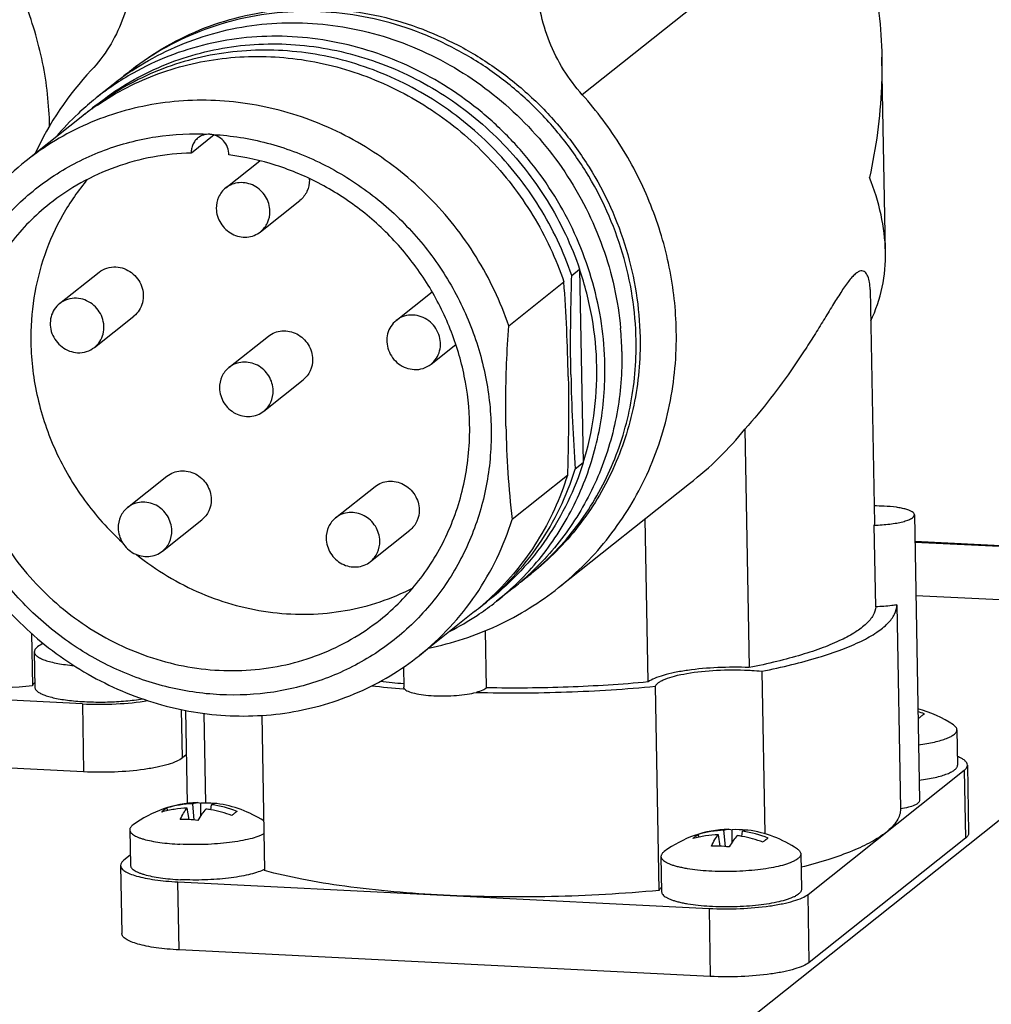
# Model space of a CAD drawing. Header units: millimetres. Extents: x 0 to 420, y 0 to 297.
# Tile 12 of 29: x 156 to 173, y 94 to 112. Entities that reach past the tile are written whole.
import ezdxf

# ---------------------------------------------------------------- set-up
doc = ezdxf.new("R2010")
doc.units = ezdxf.units.MM
doc.header["$LTSCALE"] = 23.1
doc.layers.add('COMPONENTS', color=7, linetype='CONTINUOUS')

msp = doc.modelspace()

# ---------------------------------------------------------------- linework, layer by layer
at = {"layer": 'COMPONENTS', "color": 9, "linetype": 'CONTINUOUS'}
for p, q in [((170.32262, 113.93146), (165.6693, 110.23098)), ((171.61504, 102.23126), (174.79487, 102.07219)), ((178.43024, 101.47334), (141.43032, 72.04981)), ((156.7313, 99.33644), (156.75334, 98.11974)), ((158.52203, 98.37081), (158.50637, 99.23489)), ((172.49493, 98.14874), (172.51697, 96.93204)), ((158.46055, 94.93667), (158.43851, 96.15338)), ((169.72612, 94.71266), (169.70408, 95.92937)), ((167.93539, 95.6783), (167.95743, 94.46159))]:
    msp.add_line(p, q, dxfattribs=at)
at = {"layer": 'COMPONENTS', "color": 7, "linetype": 'CONTINUOUS'}
for p, q in [((171.08822, 107.42739), (171.02523, 110.90456)), ((157.28218, 110.41533), (156.97863, 110.17393)), ((156.71014, 109.83265), (155.72348, 109.04803)), ((159.08567, 109.5111), (158.67929, 109.18793)), ((159.29363, 108.56335), (159.90474, 109.04933)), ((159.91605, 107.78067), (160.62081, 108.34112)), ((165.48052, 106.99719), (165.62147, 107.10928)), ((165.62147, 107.10928), (165.68422, 103.64536)), ((156.3252, 106.49588), (157.02996, 107.05633)), ((164.3529, 106.10048), (165.33956, 106.8851)), ((170.81474, 106.74778), (170.89054, 102.56382)), ((162.34242, 106.19487), (162.98335, 106.70455)), ((156.94762, 105.71319), (157.65238, 106.27364)), ((159.35178, 105.35346), (160.05654, 105.91391)), ((162.96484, 105.41218), (163.40705, 105.76384)), ((159.9742, 104.57078), (160.67896, 105.13123)), ((168.57663, 104.25035), (168.65388, 99.986)), ((165.68422, 103.64536), (165.54326, 103.53327)), ((157.5394, 102.84962), (158.24416, 103.41007)), ((165.40231, 103.42118), (164.41565, 102.63655)), ((161.25825, 102.66359), (161.96301, 103.22404)), ((165.24452, 101.41541), (167.58623, 103.27761)), ((171.60624, 102.71746), (171.69881, 97.60729)), ((158.16181, 102.06694), (158.86657, 102.62739)), ((166.84431, 99.72913), (166.79147, 102.6456)), ((170.89053, 102.56386), (170.88959, 102.53316)), ((170.91604, 101.07311), (170.88959, 102.53316)), ((161.88066, 101.8809), (162.58542, 102.44135)), ((171.61478, 102.24566), (174.82867, 102.08489)), ((164.43998, 101.41444), (164.13643, 101.17304)), ((171.63232, 101.27727), (177.79595, 100.96894)), ((171.29197, 101.10716), (171.35809, 97.45704)), ((163.74345, 100.9883), (162.75679, 100.20368)), ((155.82096, 100.59871), (155.83798, 99.6591)), ((163.95778, 99.62461), (163.93924, 100.64826)), ((155.87175, 100.26595), (155.88321, 99.63326)), ((155.92245, 100.34857), (155.93049, 100.35472)), ((162.47003, 99.99451), (162.47652, 99.63633)), ((168.87807, 99.92109), (168.93072, 97.01481)), ((156.7313, 99.33644), (147.23442, 99.81152)), ((162.47398, 99.60712), (162.48912, 99.60594)), ((167.04207, 96.00095), (166.97595, 99.65107)), ((158.57408, 99.21998), (158.60421, 97.55665)), ((158.93712, 97.56225), (158.90807, 99.16589)), ((159.93921, 99.13226), (159.98954, 96.35375)), ((172.36629, 98.87245), (172.37775, 98.23977)), ((156.75334, 98.11974), (147.25646, 98.59482)), ((158.5885, 98.42367), (158.52203, 98.37081)), ((169.70408, 95.92937), (172.49493, 98.14874)), ((172.55272, 98.24294), (172.57476, 97.02623)), ((158.85039, 97.34111), (158.85079, 97.56151)), ((158.26186, 97.42975), (158.24264, 97.47518)), ((158.63973, 97.26615), (158.60459, 97.47221)), ((158.73115, 97.25944), (158.70315, 97.55059)), ((159.02679, 97.44199), (159.03854, 97.53381)), ((157.57897, 97.08288), (157.59043, 96.45019)), ((168.22803, 96.78435), (168.20003, 97.07551)), ((168.34726, 96.86603), (168.34767, 97.08642)), ((168.52367, 96.96691), (168.53541, 97.05873)), ((167.75874, 96.95467), (167.73952, 97.00009)), ((168.13667, 96.79067), (168.10147, 96.99713)), ((172.51697, 96.93204), (169.72612, 94.71266)), ((167.12654, 96.69042), (167.13459, 96.69658)), ((157.58714, 96.63179), (157.47325, 96.54122)), ((167.07585, 96.6078), (167.08731, 95.97511)), ((169.57544, 96.65308), (169.5869, 96.02039)), ((157.41546, 96.44702), (157.4375, 95.23032)), ((158.43851, 96.15338), (167.93539, 95.6783)), ((167.95743, 94.46159), (158.46055, 94.93667))]:
    msp.add_line(p, q, dxfattribs=at)
for centre, radius, start, end in [((160.92416, 106.87645), 5.5382, 136.763321, 155.424518), ((160.40073, 106.49354), 5.01055, 124.795703, 128.494514), ((160.09974, 106.24794), 5.01547, 119.393006, 124.067768), ((160.65091, 106.69981), 5.00483, 128.494953, 130.308638), ((160.65301, 106.69718), 5.00819, 127.465347, 128.495015), ((160.40057, 106.49376), 5.01028, 123.769828, 124.795706), ((160.09815, 106.25078), 5.01223, 124.07094, 128.490214), ((160.09259, 106.2578), 5.00327, 129.239106, 131.301111), ((160.09508, 106.25478), 5.00719, 128.491184, 129.239241), ((160.11284, 106.23737), 5.03203, 133.427044, 139.833929), ((160.09131, 106.25938), 5.00124, 131.301936, 133.421182), ((159.7741, 105.97953), 4.92284, 126.395776, 128.49134), ((159.91335, 106.09378), 4.92009, 128.491472, 129.582792), ((159.77439, 105.97914), 4.92332, 125.520148, 126.395759), ((159.77415, 105.97947), 4.92292, 124.308637, 125.520144), ((160.29635, 108.69949), 0.49298, 1.043059, 3.872029), ((134.96536, 104.63497), 30.45743, 1.044837, 4.23676), ((160.64607, 105.53439), 5.73183, 1.045288, 5.17651), ((195.90961, 105.78304), 30.44957, 181.044425, 184.237173), ((180.99835, 104.59209), 16.69761, 180.988381, 186.725617), ((170.91358, 99.76492), 3.11092, 87.158635, 90.528318), ((161.32636, 105.32999), 5.0026, 308.494733, 311.9591), ((161.576, 105.53685), 5.00913, 306.59736, 308.494898), ((161.33097, 105.32472), 4.99561, 311.960228, 312.200422), ((161.32706, 105.329), 5.0014, 312.200579, 313.227869), ((161.57806, 105.53424), 5.0058, 308.495023, 309.525134), ((160.6844, 104.83528), 4.91498, 312.678368, 313.289236), ((161.02189, 105.08977), 5.0041, 308.491328, 312.923791), ((160.6818, 104.83851), 4.91912, 308.491403, 310.587873), ((161.01766, 105.09517), 5.01096, 303.572028, 307.744916), ((160.82098, 104.95282), 4.92196, 307.485363, 308.491469), ((160.68585, 104.83378), 4.91289, 310.587998, 312.344378), ((160.68735, 104.83209), 4.91063, 312.344649, 312.678326), ((161.01897, 105.09346), 5.00881, 307.745045, 308.491181), ((161.00962, 105.10847), 5.02649, 297.154872, 303.564495), ((157.15072, 98.6975), 2.05799, 123.04327, 126.364423), ((164.10814, 118.98129), 19.34997, 263.920969, 265.158069), ((164.06021, 120.12337), 20.57749, 263.977581, 265.57893), ((171.14531, 97.25924), 2.05737, 55.710666, 75.250667), ((171.04786, 97.31207), 1.98607, 68.251251, 71.744816), ((170.92533, 97.02406), 2.19744, 69.589129, 70.136931), ((158.85758, 95.51495), 2.05737, 92.075933, 126.364958), ((158.91156, 95.6239), 1.93856, 87.144266, 91.796377), ((158.91247, 95.64655), 1.91589, 84.457478, 87.137694), ((158.77433, 95.67222), 1.87972, 92.169998, 106.430695), ((158.66428, 95.38493), 2.08878, 80.005786, 82.415535), ((158.64946, 95.31364), 2.16156, 69.570514, 79.946749), ((158.76821, 95.59136), 1.96117, 68.215155, 82.077263), ((158.85758, 95.51496), 2.05736, 57.154, 82.274729), ((158.51933, 94.89463), 2.37425, 87.129036, 90.889895), ((158.51362, 94.79068), 2.47836, 83.462102, 87.117598), ((168.35446, 95.03987), 2.05737, 92.075709, 126.36495), ((168.27121, 95.19713), 1.87972, 92.169998, 106.430695), ((168.40837, 95.15515), 1.93223, 84.473106, 91.800235), ((168.26509, 95.11628), 1.96117, 68.215155, 82.077263), ((168.35446, 95.03987), 2.05737, 55.710656, 82.274723), ((168.16116, 94.90984), 2.08878, 80.005786, 82.415535), ((168.14634, 94.83855), 2.16156, 69.570514, 79.946749)]:
    msp.add_arc(centre, radius, start, end, dxfattribs=at)
for points, knots in [([(156.14569, 109.67233), (156.13836, 110.05339), (156.05243, 110.81981), (155.71905, 111.93082), (155.19269, 112.97326), (154.72448, 113.59906), (154.4652, 113.88913)], [0, 0, 0, 0, 0.2469771, 0.49653478, 0.74788229, 1, 1, 1, 1]), ([(170.32262, 113.93146), (170.55625, 113.46937), (170.90006, 112.47317), (171.01564, 111.43061), (171.02519, 110.90699)], [0, 0, 0, 0, 0.49715966, 1, 1, 1, 1]), ([(157.62405, 112.62047), (157.62733, 112.43958), (157.60081, 112.07857), (157.46073, 111.55777), (157.22545, 111.07881), (157.00949, 110.7977), (156.88941, 110.6702)], [0, 0, 0, 0, 0.25436782, 0.50548452, 0.75375507, 1, 1, 1, 1]), ([(165.6693, 110.23098), (165.42135, 110.50838), (165.02169, 111.14996), (164.86924, 111.89159), (164.8626, 112.25837)], [0, 0, 0, 0, 0.50353285, 1, 1, 1, 1]), ([(157.60616, 110.67294), (157.80359, 110.82996), (158.22357, 111.11495), (158.91167, 111.44318), (159.64519, 111.66632), (160.66646, 111.81845), (161.98579, 111.72515), (163.23734, 111.26748), (164.14757, 110.70774), (164.77529, 110.19577), (165.33159, 109.60394), (165.96188, 108.727), (166.52165, 107.49505), (166.69154, 106.42642), (166.70113, 105.89676)], [0, 0, 0, 0, 0.05995291, 0.12008049, 0.1805423, 0.24146892, 0.36472323, 0.49034455, 0.55403666, 0.61806233, 0.68227189, 0.74650278, 0.87409817, 1, 1, 1, 1]), ([(166.63066, 105.84071), (166.62113, 106.36644), (166.45364, 107.42704), (165.90179, 108.65124), (165.28005, 109.52436), (164.73103, 110.11479), (164.11113, 110.627), (163.21145, 111.18953), (161.97282, 111.65527), (160.66382, 111.76311), (159.64742, 111.6258), (158.91569, 111.41507), (158.22724, 111.10026), (157.8054, 110.82462), (157.60662, 110.67229)], [0, 0, 0, 0, 0.12585678, 0.25340058, 0.31760778, 0.38179991, 0.44581653, 0.50950938, 0.63516633, 0.75848241, 0.81943706, 0.87991984, 0.9400559, 1, 1, 1, 1]), ([(157.61556, 110.65869), (157.81151, 110.78972), (158.22337, 111.02481), (158.88565, 111.28797), (159.58229, 111.45785), (160.54302, 111.55652), (161.77121, 111.4327), (162.93441, 110.99373), (163.78567, 110.47369), (164.5736, 109.84642), (165.40529, 108.88572), (166.08973, 107.53293), (166.30978, 106.54601), (166.35452, 106.05154)], [0, 0, 0, 0, 0.05993708, 0.1201107, 0.1806501, 0.24165697, 0.36503431, 0.49060587, 0.55420012, 0.61811245, 0.74612234, 0.87375749, 1, 1, 1, 1]), ([(156.99205, 110.05683), (157.32472, 110.32136), (158.06578, 110.76738), (159.3157, 111.13089), (160.63388, 111.17225), (161.94196, 110.89019), (163.16457, 110.30302), (164.23187, 109.44545), (165.08279, 108.36799), (165.47569, 107.53858), (165.62147, 107.10928)], [0, 0, 0, 0, 0.12003172, 0.24105682, 0.36382023, 0.48864546, 0.61537829, 0.74344005, 0.87196326, 1, 1, 1, 1]), ([(166.07339, 105.39756), (166.06443, 105.89237), (165.91521, 106.89012), (165.42355, 108.05239), (164.86733, 108.89363), (164.37426, 109.47076), (163.81495, 109.98207), (162.9978, 110.56173), (161.86201, 111.08342), (160.63918, 111.2964), (159.66823, 111.26868), (158.95729, 111.15079), (158.27422, 110.93762), (157.84415, 110.73382), (157.63816, 110.61779)], [0, 0, 0, 0, 0.12548464, 0.25260266, 0.31660973, 0.38064768, 0.44457293, 0.50824916, 0.63414314, 0.75792858, 0.8191173, 0.87979768, 0.94005354, 1, 1, 1, 1]), ([(165.48052, 106.99719), (165.33474, 107.42649), (164.94184, 108.2559), (164.09092, 109.33336), (163.02362, 110.19093), (161.80101, 110.7781), (160.49293, 111.06016), (159.17475, 111.0188), (157.92483, 110.65529), (157.18376, 110.20927), (156.8511, 109.94474)], [0, 0, 0, 0, 0.12803674, 0.25655995, 0.38462171, 0.51135454, 0.63617977, 0.75894318, 0.87996828, 1, 1, 1, 1]), ([(156.99935, 110.04586), (157.33862, 110.27737), (158.08241, 110.65821), (159.30891, 110.93878), (160.58397, 110.918), (161.83721, 110.59794), (163.00154, 109.99754), (164.01491, 109.14958), (164.82329, 108.10059), (165.19891, 107.29931), (165.33956, 106.8851)], [0, 0, 0, 0, 0.12002452, 0.24121403, 0.36418244, 0.4891458, 0.61589178, 0.74384142, 0.87217057, 1, 1, 1, 1]), ([(171.02519, 110.90699), (171.02844, 110.72845), (171.01869, 110.00565), (170.92047, 109.28471), (170.80324, 108.75347)], [0, 0, 0, 0, 0.24713082, 1, 1, 1, 1]), ([(164.3529, 106.10048), (164.20712, 106.52977), (163.81423, 107.35919), (162.9633, 108.43664), (161.896, 109.29421), (160.67339, 109.88138), (159.36531, 110.16344), (158.04714, 110.12208), (156.79721, 109.75857), (156.05615, 109.31255), (155.72348, 109.04802)], [0, 0, 0, 0, 0.12803674, 0.25655995, 0.38462171, 0.51135454, 0.63617977, 0.75894318, 0.87996828, 1, 1, 1, 1]), ([(167.34992, 106.00727), (167.343, 106.38888), (167.25773, 107.15654), (166.92447, 108.26939), (166.39785, 109.31368), (165.92897, 109.94048), (165.6693, 110.23098)], [0, 0, 0, 0, 0.24696666, 0.49652433, 0.74787623, 1, 1, 1, 1]), ([(154.15888, 104.7609), (154.15299, 105.0863), (154.20356, 105.73574), (154.46845, 106.66902), (154.91209, 107.52052), (155.51789, 108.25636), (156.26197, 108.8479), (156.97296, 109.20031), (157.57722, 109.39086), (158.20401, 109.51976), (158.6883, 109.54044), (159.00906, 109.52435)], [0, 0, 0, 0, 0.12780289, 0.25388945, 0.37851751, 0.50215442, 0.62544589, 0.74908372, 0.81132555, 0.87388169, 1, 1, 1, 1]), ([(158.79671, 109.4576), (158.7771, 109.442), (158.74139, 109.40579), (158.70311, 109.33943), (158.68078, 109.26552), (158.676, 109.21361), (158.6774, 109.18773)], [0, 0, 0, 0, 0.24614571, 0.49368714, 0.74523185, 1, 1, 1, 1]), ([(159.00906, 109.52435), (158.97109, 109.52632), (158.89437, 109.51714), (158.82599, 109.48089), (158.79671, 109.4576)], [0, 0, 0, 0, 0.50401604, 1, 1, 1, 1]), ([(159.35257, 109.15389), (159.35341, 109.19981), (159.33297, 109.29273), (159.2594, 109.41347), (159.1457, 109.49795), (159.05436, 109.52199), (159.00906, 109.52435)], [0, 0, 0, 0, 0.24941524, 0.50186736, 0.75363166, 1, 1, 1, 1]), ([(159.00906, 109.52435), (159.33399, 109.50805), (159.82291, 109.4373), (160.45057, 109.24579), (161.06497, 108.99337), (161.78901, 108.56795), (162.55144, 107.90404), (163.18199, 107.11063), (163.65643, 106.2177), (163.95677, 105.25956), (164.0335, 104.59626), (164.03947, 104.26662)], [0, 0, 0, 0, 0.12233378, 0.18420259, 0.24645178, 0.37176836, 0.49798305, 0.62450839, 0.75072115, 0.87603207, 1, 1, 1, 1]), ([(158.6774, 109.18773), (158.21967, 109.17631), (157.30708, 109.01043), (156.49547, 108.5592), (156.14166, 108.27779)], [0, 0, 0, 0, 0.5031882, 1, 1, 1, 1]), ([(155.72348, 109.04802), (155.33717, 108.74083), (154.65035, 108.00077), (154.21411, 107.09121), (154.06462, 106.61515)], [0, 0, 0, 0, 0.49726716, 1, 1, 1, 1]), ([(163.65492, 104.33227), (163.64967, 104.62193), (163.585, 105.20461), (163.33241, 106.04936), (162.93292, 106.84236), (162.40017, 107.5558), (161.75278, 108.16534), (161.01274, 108.64964), (160.20608, 108.99209), (159.63776, 109.11831), (159.35257, 109.15389)], [0, 0, 0, 0, 0.12379404, 0.24888493, 0.37488097, 0.50125736, 0.62744884, 0.75291306, 0.8771933, 1, 1, 1, 1]), ([(156.82637, 108.72006), (156.65884, 108.5221), (156.35894, 108.09192), (156.03406, 107.37243), (155.84143, 106.59845), (155.80548, 106.06452), (155.81032, 105.79696)], [0, 0, 0, 0, 0.24632196, 0.4947157, 0.74583138, 1, 1, 1, 1]), ([(160.08448, 108.14802), (160.08282, 108.23992), (160.02621, 108.42656), (159.84898, 108.59121), (159.67441, 108.65479), (159.53749, 108.66456), (159.40565, 108.63516), (159.32782, 108.59055), (159.29354, 108.56327)], [0, 0, 0, 0, 0.25266568, 0.50749705, 0.6338447, 0.75781128, 0.87956886, 1, 1, 1, 1]), ([(160.78924, 108.70846), (160.79051, 108.63849), (160.76297, 108.49754), (160.67437, 108.38373), (160.6209, 108.34119)], [0, 0, 0, 0, 0.50600686, 1, 1, 1, 1]), ([(171.08822, 107.42712), (171.08424, 107.64744), (171.02735, 108.1013), (170.89, 108.53646), (170.80324, 108.75347)], [0, 0, 0, 0, 0.48529586, 1, 1, 1, 1]), ([(159.29354, 108.56327), (159.24006, 108.52074), (159.15147, 108.40693), (159.12393, 108.26598), (159.1252, 108.196)], [0, 0, 0, 0, 0.49399464, 1, 1, 1, 1]), ([(156.14166, 108.27779), (155.8867, 108.07501), (155.42162, 107.60528), (154.90661, 106.75448), (154.59601, 105.79807), (154.53565, 105.12521), (154.54176, 104.78816)], [0, 0, 0, 0, 0.24624072, 0.4941916, 0.74519212, 1, 1, 1, 1]), ([(159.1252, 108.196), (159.12686, 108.1041), (159.18347, 107.91747), (159.3607, 107.75281), (159.53527, 107.68923), (159.67219, 107.67946), (159.80403, 107.70886), (159.88186, 107.75347), (159.91615, 107.78075)], [0, 0, 0, 0, 0.25266568, 0.50749705, 0.6338447, 0.75781128, 0.87956886, 1, 1, 1, 1]), ([(159.91615, 107.78075), (159.96962, 107.82328), (160.05821, 107.93709), (160.08575, 108.07804), (160.08448, 108.14802)], [0, 0, 0, 0, 0.49399464, 1, 1, 1, 1]), ([(170.82513, 106.18643), (170.91791, 106.37783), (171.05559, 106.78601), (171.09208, 107.21413), (171.08822, 107.42712)], [0, 0, 0, 0, 0.49961171, 1, 1, 1, 1]), ([(157.03003, 107.05637), (157.07173, 107.08953), (157.16909, 107.14113), (157.27828, 107.15437), (157.33235, 107.15167)], [0, 0, 0, 0, 0.496038, 1, 1, 1, 1]), ([(157.33235, 107.15167), (157.38173, 107.1492), (157.48121, 107.12838), (157.61496, 107.05463), (157.72336, 106.94502), (157.79648, 106.80954), (157.82762, 106.66041), (157.81351, 106.51116), (157.75513, 106.37585), (157.68956, 106.30322), (157.65231, 106.2736)], [0, 0, 0, 0, 0.12464541, 0.25162002, 0.37990663, 0.50800179, 0.63448753, 0.75848782, 0.88001083, 1, 1, 1, 1]), ([(165.92864, 105.36352), (165.92329, 105.65841), (165.86555, 106.25096), (165.71719, 106.8274), (165.62147, 107.10928)], [0, 0, 0, 0, 0.49767225, 1, 1, 1, 1]), ([(170.81474, 106.74797), (170.81399, 106.79119), (170.80789, 106.87167), (170.78471, 106.96637), (170.75387, 107.02666), (170.7257, 107.05983), (170.68937, 107.08039), (170.64482, 107.08195), (170.59612, 107.06218), (170.54309, 107.02331), (170.48553, 106.96489), (170.39691, 106.85618), (170.28161, 106.68522), (170.13694, 106.45218), (169.98072, 106.19466), (169.81351, 105.92354), (169.63559, 105.64511), (169.38148, 105.26596), (169.03677, 104.79281), (168.73548, 104.42913), (168.57663, 104.25035)], [0, 0, 0, 0, 0.03294542, 0.06138549, 0.07354316, 0.08428158, 0.09413216, 0.10441681, 0.11705846, 0.13345407, 0.15427228, 0.17939185, 0.24028287, 0.31123581, 0.38850573, 0.46984491, 0.55403279, 0.64034289, 0.81771143, 1, 1, 1, 1]), ([(165.4651, 105.22802), (165.46245, 105.37391), (165.45596, 105.96367), (165.46581, 106.55356), (165.48052, 106.99719)], [0, 0, 0, 0, 0.24739689, 1, 1, 1, 1]), ([(156.62759, 106.59122), (156.57352, 106.59392), (156.46434, 106.58068), (156.36698, 106.52908), (156.32527, 106.49592)], [0, 0, 0, 0, 0.50396409, 1, 1, 1, 1]), ([(156.94754, 105.71315), (156.9848, 105.74277), (157.05036, 105.8154), (157.10875, 105.95071), (157.12286, 106.09996), (157.09172, 106.24909), (157.0186, 106.38457), (156.9102, 106.49418), (156.77645, 106.56793), (156.67697, 106.58875), (156.62759, 106.59122)], [0, 0, 0, 0, 0.11998934, 0.24151241, 0.36551278, 0.4919986, 0.62009388, 0.74838053, 0.87535537, 1, 1, 1, 1]), ([(156.32527, 106.49592), (156.28802, 106.4663), (156.22245, 106.39368), (156.16406, 106.25836), (156.14996, 106.10911), (156.18109, 105.95999), (156.25421, 105.82451), (156.36262, 105.7149), (156.49637, 105.64114), (156.59584, 105.62032), (156.64522, 105.61785)], [0, 0, 0, 0, 0.11998934, 0.24151241, 0.36551278, 0.4919986, 0.62009388, 0.74838053, 0.87535537, 1, 1, 1, 1]), ([(162.34249, 106.19491), (162.30524, 106.16529), (162.23967, 106.09266), (162.18129, 105.95735), (162.16718, 105.8081), (162.19832, 105.65897), (162.27143, 105.52349), (162.37984, 105.41388), (162.51359, 105.34013), (162.61307, 105.31931), (162.66245, 105.31684)], [0, 0, 0, 0, 0.11998934, 0.24151241, 0.36551278, 0.4919986, 0.62009388, 0.74838053, 0.87535537, 1, 1, 1, 1]), ([(162.64481, 106.29021), (162.59075, 106.29291), (162.48156, 106.27967), (162.3842, 106.22807), (162.34249, 106.19491)], [0, 0, 0, 0, 0.50396409, 1, 1, 1, 1]), ([(162.96477, 105.41214), (163.00202, 105.44176), (163.06759, 105.51439), (163.12598, 105.6497), (163.14008, 105.79895), (163.10894, 105.94808), (163.03583, 106.08356), (162.92742, 106.19317), (162.79367, 106.26692), (162.69419, 106.28774), (162.64481, 106.29021)], [0, 0, 0, 0, 0.11998934, 0.24151241, 0.36551278, 0.4919986, 0.62009388, 0.74838053, 0.87535537, 1, 1, 1, 1]), ([(160.05644, 105.91383), (160.09073, 105.94111), (160.16856, 105.98572), (160.3004, 106.01512), (160.43732, 106.00535), (160.61189, 105.94177), (160.78912, 105.77711), (160.84572, 105.59048), (160.84739, 105.49857)], [0, 0, 0, 0, 0.12043124, 0.24218895, 0.36615565, 0.49250343, 0.747335, 1, 1, 1, 1]), ([(164.30323, 104.30406), (164.30054, 104.45207), (164.29717, 105.05125), (164.32223, 105.65041), (164.3529, 106.10048)], [0, 0, 0, 0, 0.24707255, 1, 1, 1, 1]), ([(164.76384, 101.67304), (165.06234, 101.91933), (165.60578, 102.48581), (166.20626, 103.50296), (166.56785, 104.64118), (166.63791, 105.44036), (166.63066, 105.84071)], [0, 0, 0, 0, 0.24622471, 0.49421495, 0.74523702, 1, 1, 1, 1]), ([(166.70113, 105.89676), (166.70852, 105.48875), (166.63546, 104.67422), (166.25946, 103.51645), (165.63601, 102.48654), (165.07303, 101.9179), (164.76438, 101.67243)], [0, 0, 0, 0, 0.25480787, 0.50580924, 0.75375951, 1, 1, 1, 1]), ([(165.24475, 101.41561), (165.58024, 101.68242), (166.19217, 102.30052), (166.86984, 103.41998), (167.27853, 104.67843), (167.35795, 105.56378), (167.34992, 106.00727)], [0, 0, 0, 0, 0.24624067, 0.49419115, 0.74519273, 1, 1, 1, 1]), ([(155.81032, 105.79696), (155.81633, 105.46543), (155.89946, 104.7979), (156.22644, 103.84085), (156.74072, 102.96251), (157.19464, 102.45459), (157.44401, 102.22619)], [0, 0, 0, 0, 0.2469229, 0.49668302, 0.74818472, 1, 1, 1, 1]), ([(156.64522, 105.61785), (156.69929, 105.61515), (156.80848, 105.62839), (156.90584, 105.67999), (156.94754, 105.71315)], [0, 0, 0, 0, 0.50396409, 1, 1, 1, 1]), ([(160.84739, 105.49857), (160.84866, 105.4286), (160.82112, 105.28765), (160.73252, 105.17384), (160.67905, 105.1313)], [0, 0, 0, 0, 0.50600686, 1, 1, 1, 1]), ([(166.37694, 105.63895), (166.3837, 105.26614), (166.32393, 104.52203), (166.01178, 103.45505), (165.49061, 102.4867), (165.01528, 101.93179), (164.75253, 101.68481)], [0, 0, 0, 0, 0.2545808, 0.50565856, 0.75379288, 1, 1, 1, 1]), ([(159.35168, 105.35338), (159.29821, 105.31085), (159.20962, 105.19704), (159.18208, 105.05609), (159.18335, 104.98611)], [0, 0, 0, 0, 0.49399464, 1, 1, 1, 1]), ([(160.14263, 104.93813), (160.14096, 105.03003), (160.08436, 105.21666), (159.90713, 105.38132), (159.73256, 105.4449), (159.59563, 105.45467), (159.4638, 105.42527), (159.38597, 105.38066), (159.35168, 105.35338)], [0, 0, 0, 0, 0.25266568, 0.50749705, 0.6338447, 0.75781128, 0.87956886, 1, 1, 1, 1]), ([(162.66245, 105.31684), (162.71651, 105.31414), (162.8257, 105.32738), (162.92306, 105.37898), (162.96477, 105.41214)], [0, 0, 0, 0, 0.50396409, 1, 1, 1, 1]), ([(164.4298, 101.42547), (164.69543, 101.67252), (165.17615, 102.2286), (165.70363, 103.20106), (166.01958, 104.27393), (166.08018, 105.0225), (166.07339, 105.39756)], [0, 0, 0, 0, 0.24620551, 0.49432947, 0.74540226, 1, 1, 1, 1]), ([(165.68422, 103.64536), (165.77068, 103.92068), (165.89892, 104.4897), (165.93392, 105.07178), (165.92864, 105.36352)], [0, 0, 0, 0, 0.49723105, 1, 1, 1, 1]), ([(165.41773, 105.19035), (165.42037, 105.04447), (165.42687, 104.4547), (165.41702, 103.86481), (165.40231, 103.42118)], [0, 0, 0, 0, 0.24739689, 1, 1, 1, 1]), ([(159.18335, 104.98611), (159.18501, 104.89421), (159.24162, 104.70758), (159.41885, 104.54292), (159.59342, 104.47934), (159.73034, 104.46957), (159.86218, 104.49897), (159.94, 104.54358), (159.97429, 104.57086)], [0, 0, 0, 0, 0.25266568, 0.50749705, 0.6338447, 0.75781128, 0.87956886, 1, 1, 1, 1]), ([(154.54176, 104.78816), (154.54968, 104.3506), (154.69, 103.46782), (155.15244, 102.45013), (155.6731, 101.72571), (156.13267, 101.23682), (156.65122, 100.8139), (157.40314, 100.3515), (158.43701, 99.97337), (159.52689, 99.8963), (160.37054, 100.022), (160.97649, 100.20633), (161.54492, 100.47747), (161.89186, 100.71288), (162.05496, 100.84259)], [0, 0, 0, 0, 0.12590338, 0.25349769, 0.31772857, 0.38193826, 0.44596369, 0.50965564, 0.63527716, 0.75853157, 0.81945796, 0.87991948, 0.94004704, 1, 1, 1, 1]), ([(159.97429, 104.57086), (160.02776, 104.61339), (160.11636, 104.7272), (160.1439, 104.86815), (160.14263, 104.93813)], [0, 0, 0, 0, 0.49399464, 1, 1, 1, 1]), ([(164.03947, 104.26662), (164.04537, 103.94125), (163.99484, 103.29183), (163.7299, 102.35863), (163.28636, 101.50715), (162.68065, 100.77132), (161.93645, 100.17987), (161.08279, 99.75605), (160.1532, 99.51612), (159.18394, 99.46893), (158.21246, 99.61571), (157.27594, 99.95023), (156.40992, 100.45927), (155.64721, 101.12321), (155.01654, 101.91662), (154.54204, 102.80965), (154.24157, 103.76786), (154.16486, 104.43123), (154.15888, 104.7609)], [0, 0, 0, 0, 0.06251932, 0.12419916, 0.18516522, 0.24564711, 0.30595865, 0.36644168, 0.42740901, 0.48909378, 0.55161402, 0.61495842, 0.67899304, 0.74348435, 0.808135, 0.87262599, 0.93665656, 1, 1, 1, 1]), ([(162.05496, 100.84259), (162.30994, 101.04537), (162.77502, 101.51511), (163.29004, 102.36592), (163.60068, 103.32234), (163.66103, 103.99521), (163.65492, 104.33227)], [0, 0, 0, 0, 0.24624085, 0.49419238, 0.74519133, 1, 1, 1, 1]), ([(167.58586, 103.27732), (167.76965, 103.42345), (168.12092, 103.72736), (168.43457, 104.07092), (168.57663, 104.25035)], [0, 0, 0, 0, 0.50642317, 1, 1, 1, 1]), ([(165.68422, 103.64536), (165.53472, 103.1693), (165.09849, 102.25974), (164.41166, 101.51968), (164.02535, 101.21249)], [0, 0, 0, 0, 0.50273284, 1, 1, 1, 1]), ([(158.24406, 103.40999), (158.27835, 103.43727), (158.35618, 103.48188), (158.48801, 103.51128), (158.62494, 103.50151), (158.79951, 103.43793), (158.97674, 103.27327), (159.03334, 103.08664), (159.03501, 102.99474)], [0, 0, 0, 0, 0.12043124, 0.24218895, 0.36615565, 0.49250343, 0.747335, 1, 1, 1, 1]), ([(163.8844, 101.1004), (164.2707, 101.40759), (164.95753, 102.14765), (165.39377, 103.05721), (165.54326, 103.53327)], [0, 0, 0, 0, 0.49726716, 1, 1, 1, 1]), ([(165.40231, 103.42118), (165.2733, 103.01036), (164.91376, 102.22144), (164.36465, 101.54981), (164.05451, 101.25766)], [0, 0, 0, 0, 0.50264826, 1, 1, 1, 1]), ([(161.96291, 103.22396), (161.9972, 103.25123), (162.07503, 103.29584), (162.20686, 103.32524), (162.34379, 103.31547), (162.51836, 103.25189), (162.69559, 103.08724), (162.75219, 102.90061), (162.75386, 102.8087)], [0, 0, 0, 0, 0.12043124, 0.24218895, 0.36615565, 0.49250343, 0.747335, 1, 1, 1, 1]), ([(154.12736, 103.15123), (154.27314, 102.72193), (154.66604, 101.89251), (155.51696, 100.81506), (156.58426, 99.95749), (157.80687, 99.37032), (159.11495, 99.08826), (160.43313, 99.12962), (161.68305, 99.49313), (162.42411, 99.93915), (162.75678, 100.20368)], [0, 0, 0, 0, 0.12803674, 0.25655995, 0.38462171, 0.51135454, 0.63617977, 0.75894318, 0.87996828, 1, 1, 1, 1]), ([(157.5393, 102.84955), (157.48583, 102.80701), (157.39724, 102.6932), (157.3697, 102.55225), (157.37097, 102.48228)], [0, 0, 0, 0, 0.49399464, 1, 1, 1, 1]), ([(158.33025, 102.43429), (158.32858, 102.5262), (158.27198, 102.71283), (158.09475, 102.87748), (157.92018, 102.94106), (157.78325, 102.95083), (157.65142, 102.92143), (157.57359, 102.87682), (157.5393, 102.84955)], [0, 0, 0, 0, 0.25266568, 0.50749705, 0.6338447, 0.75781128, 0.87956886, 1, 1, 1, 1]), ([(159.03501, 102.99474), (159.03627, 102.92476), (159.00873, 102.78381), (158.92014, 102.67), (158.86667, 102.62747)], [0, 0, 0, 0, 0.50600686, 1, 1, 1, 1]), ([(171.60622, 102.71744), (171.60583, 102.73946), (171.57089, 102.7722), (171.51632, 102.79781), (171.45148, 102.81968), (171.37251, 102.83806), (171.24329, 102.85962), (171.13992, 102.8684), (171.06779, 102.87201)], [0, 0, 0, 0, 0.11398114, 0.20562996, 0.32271665, 0.4637702, 0.62618094, 1, 1, 1, 1]), ([(162.04909, 102.24825), (162.04743, 102.34016), (161.99083, 102.52679), (161.81359, 102.69145), (161.63903, 102.75502), (161.5021, 102.76479), (161.37026, 102.7354), (161.29244, 102.69079), (161.25815, 102.66351)], [0, 0, 0, 0, 0.25266568, 0.50749705, 0.6338447, 0.75781128, 0.87956886, 1, 1, 1, 1]), ([(162.75386, 102.8087), (162.75512, 102.73872), (162.72758, 102.59777), (162.63899, 102.48397), (162.58552, 102.44143)], [0, 0, 0, 0, 0.50600686, 1, 1, 1, 1]), ([(170.88959, 102.53316), (170.98224, 102.53569), (171.11662, 102.54475), (171.28649, 102.56963), (171.3934, 102.59185), (171.48276, 102.61891), (171.55535, 102.64947), (171.60672, 102.68948), (171.60622, 102.71744)], [0, 0, 0, 0, 0.36450518, 0.52898509, 0.67415769, 0.79550819, 0.89000295, 1, 1, 1, 1]), ([(161.25815, 102.66351), (161.20468, 102.62097), (161.11609, 102.50717), (161.08855, 102.36622), (161.08981, 102.29624)], [0, 0, 0, 0, 0.49399464, 1, 1, 1, 1]), ([(162.75678, 100.20368), (163.14309, 100.51087), (163.82992, 101.25093), (164.26615, 102.1605), (164.41565, 102.63655)], [0, 0, 0, 0, 0.49726716, 1, 1, 1, 1]), ([(157.37097, 102.48228), (157.37263, 102.39037), (157.42923, 102.20374), (157.60647, 102.03908), (157.78103, 101.9755), (157.91796, 101.96573), (158.0498, 101.99513), (158.12762, 102.03974), (158.16191, 102.06702)], [0, 0, 0, 0, 0.25266568, 0.50749705, 0.6338447, 0.75781128, 0.87956886, 1, 1, 1, 1]), ([(158.16191, 102.06702), (158.21538, 102.10955), (158.30397, 102.22336), (158.33151, 102.36431), (158.33025, 102.43429)], [0, 0, 0, 0, 0.49399464, 1, 1, 1, 1]), ([(161.08981, 102.29624), (161.09148, 102.20433), (161.14808, 102.0177), (161.32532, 101.85305), (161.49988, 101.78947), (161.63681, 101.7797), (161.76865, 101.8091), (161.84647, 101.85371), (161.88076, 101.88098)], [0, 0, 0, 0, 0.25266568, 0.50749705, 0.6338447, 0.75781128, 0.87956886, 1, 1, 1, 1]), ([(161.88076, 101.88098), (161.93423, 101.92352), (162.02282, 102.03732), (162.05036, 102.17828), (162.04909, 102.24825)], [0, 0, 0, 0, 0.49399464, 1, 1, 1, 1]), ([(157.70084, 102.00632), (158.05126, 101.72613), (158.82514, 101.26095), (160.11827, 100.91077), (161.43566, 100.93974), (162.26465, 101.21647), (162.64296, 101.4115)], [0, 0, 0, 0, 0.25662673, 0.50904698, 0.75654851, 1, 1, 1, 1]), ([(162.92081, 100.33367), (163.34366, 100.4206), (164.16954, 100.69164), (164.90921, 101.14876), (165.24475, 101.41561)], [0, 0, 0, 0, 0.50172886, 1, 1, 1, 1]), ([(168.87807, 99.92109), (169.05782, 99.95676), (169.39892, 100.03126), (169.87773, 100.16), (170.29416, 100.29886), (170.64326, 100.44598), (170.92159, 100.59965), (171.12686, 100.75905), (171.25902, 100.92571), (171.29241, 101.05074), (171.29197, 101.10716)], [0, 0, 0, 0, 0.1956142, 0.37256965, 0.52903959, 0.6638506, 0.77646108, 0.86750238, 0.93976248, 1, 1, 1, 1]), ([(171.29197, 101.10716), (171.26303, 101.10236), (171.13841, 101.08447), (171.01255, 101.07574), (170.91604, 101.07311)], [0, 0, 0, 0, 0.23299808, 1, 1, 1, 1]), ([(170.91604, 101.07311), (170.91185, 101.02034), (170.87141, 100.90577), (170.74095, 100.75418), (170.54481, 100.60826), (170.28321, 100.46754), (169.9583, 100.33277), (169.57323, 100.20554), (169.13237, 100.08743), (168.81887, 100.01886), (168.65388, 99.986)], [0, 0, 0, 0, 0.06086297, 0.13467777, 0.22714426, 0.34057201, 0.47542348, 0.63113172, 0.80656681, 1, 1, 1, 1]), ([(155.92245, 100.34857), (155.91454, 100.34228), (155.90047, 100.3297), (155.88391, 100.30891), (155.8738, 100.28764), (155.87163, 100.27293), (155.87175, 100.26595)], [0, 0, 0, 0, 0.30246193, 0.56313955, 0.79087071, 1, 1, 1, 1]), ([(155.87175, 100.26595), (155.87188, 100.25921), (155.87439, 100.24515), (155.8845, 100.225), (155.90062, 100.20547), (155.92256, 100.18653), (155.95023, 100.16814), (155.99739, 100.14298), (156.07049, 100.11427), (156.1738, 100.08463), (156.29542, 100.05875), (156.43305, 100.03717), (156.53011, 100.02636), (156.58082, 100.02166)], [0, 0, 0, 0, 0.02585295, 0.05385259, 0.08568027, 0.12243279, 0.16475205, 0.21296678, 0.32739926, 0.46538625, 0.62523344, 0.80445547, 1, 1, 1, 1]), ([(168.65388, 99.986), (168.46622, 99.99411), (168.09789, 99.99308), (167.65142, 99.95517), (167.32734, 99.90076), (167.12775, 99.85324), (166.96838, 99.79927), (166.87897, 99.75417), (166.84431, 99.72913)], [0, 0, 0, 0, 0.30517521, 0.59764887, 0.7268043, 0.8388377, 0.93052253, 1, 1, 1, 1]), ([(166.97595, 99.65107), (166.98599, 99.67795), (167.02404, 99.71385), (167.08582, 99.751), (167.18108, 99.7942), (167.33272, 99.84068), (167.63865, 99.90391), (168.07952, 99.94713), (168.44783, 99.94879), (168.63746, 99.93931)], [0, 0, 0, 0, 0.0499282, 0.08472698, 0.1266103, 0.23106196, 0.36018473, 0.66962879, 1, 1, 1, 1]), ([(168.63746, 99.93931), (168.6581, 99.93827), (168.73842, 99.93376), (168.81862, 99.92725), (168.87807, 99.92109)], [0, 0, 0, 0, 0.2569775, 1, 1, 1, 1]), ([(155.8499, 99.68132), (155.84863, 99.67951), (155.84399, 99.67248), (155.84015, 99.66491), (155.83798, 99.6591)], [0, 0, 0, 0, 0.26320996, 1, 1, 1, 1]), ([(155.88089, 99.71415), (155.87775, 99.71151), (155.86645, 99.70154), (155.85619, 99.69031), (155.8499, 99.68132)], [0, 0, 0, 0, 0.27221597, 1, 1, 1, 1]), ([(166.84431, 99.72913), (166.36926, 99.68414), (165.40739, 99.6232), (164.4437, 99.61494), (163.95778, 99.62461)], [0, 0, 0, 0, 0.49541296, 1, 1, 1, 1]), ([(155.83798, 99.6591), (155.19942, 99.59832), (153.91403, 99.5266), (152.62677, 99.54177), (151.98286, 99.57398)], [0, 0, 0, 0, 0.49872983, 1, 1, 1, 1]), ([(155.88321, 99.63325), (155.88333, 99.62682), (155.88562, 99.61345), (155.89484, 99.59419), (155.90956, 99.57548), (155.93828, 99.54949), (155.98874, 99.51931), (156.0651, 99.48751), (156.16014, 99.45849), (156.27227, 99.43277), (156.39964, 99.41087), (156.54002, 99.39321), (156.69094, 99.38011), (156.90526, 99.36896), (157.17885, 99.36784), (157.49996, 99.38562), (157.7096, 99.4108), (157.80957, 99.42724)], [0, 0, 0, 0, 0.00963229, 0.01999904, 0.03168587, 0.04508684, 0.07783553, 0.11911293, 0.16885285, 0.22654568, 0.29140203, 0.36243262, 0.43849741, 0.51834258, 0.68396107, 0.84818389, 1, 1, 1, 1]), ([(162.48912, 99.60594), (162.48716, 99.60832), (162.48062, 99.61722), (162.47667, 99.62833), (162.47652, 99.63632)], [0, 0, 0, 0, 0.2778834, 1, 1, 1, 1]), ([(162.48912, 99.60594), (162.49635, 99.59717), (162.51716, 99.58047), (162.57665, 99.54999), (162.6819, 99.51993), (162.83639, 99.49433), (163.01998, 99.47939), (163.21882, 99.47625), (163.41829, 99.4853), (163.60344, 99.50583), (163.71962, 99.52803), (163.77238, 99.54175)], [0, 0, 0, 0, 0.02603371, 0.06005215, 0.15268843, 0.27475477, 0.41846214, 0.57381804, 0.72977155, 0.87521789, 1, 1, 1, 1]), ([(163.77238, 99.54175), (164.31122, 99.52849), (165.38081, 99.53425), (166.4484, 99.60087), (166.97595, 99.65107)], [0, 0, 0, 0, 0.50424327, 1, 1, 1, 1]), ([(163.95778, 99.62461), (163.94937, 99.61597), (163.92703, 99.59946), (163.86601, 99.5686), (163.81187, 99.55202), (163.77238, 99.54175)], [0, 0, 0, 0, 0.17666651, 0.40230994, 1, 1, 1, 1]), ([(156.7313, 99.33644), (156.93269, 99.32637), (157.32532, 99.32741), (157.7165, 99.36436), (157.90434, 99.39523)], [0, 0, 0, 0, 0.51439838, 1, 1, 1, 1]), ([(171.78378, 99.15677), (171.76864, 99.1474), (171.73684, 99.12419), (171.70736, 99.09821), (171.69169, 99.08354)], [0, 0, 0, 0, 0.45337882, 1, 1, 1, 1]), ([(171.68082, 98.60452), (171.73041, 98.61111), (171.8252, 98.62551), (171.95931, 98.65206), (172.07747, 98.68221), (172.17749, 98.71535), (172.24794, 98.74642), (172.29313, 98.773), (172.31951, 98.79218), (172.34027, 98.81169), (172.35531, 98.83156), (172.36446, 98.85184), (172.36641, 98.8658), (172.36629, 98.87245)], [0, 0, 0, 0, 0.19567178, 0.37483104, 0.53450905, 0.67230013, 0.78658486, 0.83476743, 0.87708998, 0.9138943, 0.94582004, 0.97396834, 1, 1, 1, 1]), ([(172.36629, 98.87245), (172.36615, 98.87998), (172.363, 98.89584), (172.35037, 98.91829), (172.33038, 98.93988), (172.31371, 98.95268), (172.30437, 98.95905)], [0, 0, 0, 0, 0.20479888, 0.43042845, 0.69236077, 1, 1, 1, 1]), ([(158.52203, 98.37081), (158.49043, 98.34568), (158.40576, 98.30065), (158.25275, 98.24722), (158.05831, 98.20015), (157.73977, 98.1464), (157.3003, 98.10997), (156.93768, 98.11051), (156.75334, 98.11974)], [0, 0, 0, 0, 0.06704121, 0.15731785, 0.26900851, 0.39869391, 0.69350586, 1, 1, 1, 1]), ([(172.55272, 98.24288), (172.55248, 98.2569), (172.54217, 98.28815), (172.50467, 98.32773), (172.44776, 98.36471), (172.40181, 98.38543), (172.37585, 98.39576)], [0, 0, 0, 0, 0.17188338, 0.38392414, 0.65745761, 1, 1, 1, 1]), ([(171.69228, 97.97184), (171.74187, 97.97843), (171.83666, 97.99282), (171.97077, 98.01937), (172.08893, 98.04952), (172.18895, 98.08266), (172.2594, 98.11373), (172.30458, 98.14031), (172.33096, 98.15949), (172.35173, 98.179), (172.36677, 98.19887), (172.37592, 98.21914), (172.37787, 98.23311), (172.37775, 98.23976)], [0, 0, 0, 0, 0.19567012, 0.37482818, 0.53450553, 0.67229659, 0.78658194, 0.83476502, 0.87708821, 0.91389321, 0.94581957, 0.97396831, 1, 1, 1, 1]), ([(172.49493, 98.14874), (172.51163, 98.16202), (172.53961, 98.18851), (172.55301, 98.22642), (172.55272, 98.24288)], [0, 0, 0, 0, 0.56447336, 1, 1, 1, 1]), ([(158.70315, 97.55059), (158.71581, 97.55669), (158.74189, 97.56644), (158.76948, 97.57048), (158.78305, 97.57097)], [0, 0, 0, 0, 0.50857731, 1, 1, 1, 1]), ([(158.78305, 97.57097), (158.78866, 97.57117), (158.81154, 97.57099), (158.83432, 97.56665), (158.85079, 97.56151)], [0, 0, 0, 0, 0.24522569, 1, 1, 1, 1]), ([(171.6988, 97.60733), (171.6991, 97.59124), (171.68068, 97.5651), (171.64614, 97.54156), (171.58803, 97.51242), (171.491, 97.48231), (171.40597, 97.46499), (171.35809, 97.45704)], [0, 0, 0, 0, 0.12458885, 0.21534335, 0.3289129, 0.62414835, 1, 1, 1, 1]), ([(158.15055, 97.40195), (158.16353, 97.41746), (158.19168, 97.44551), (158.22532, 97.46684), (158.24264, 97.47518)], [0, 0, 0, 0, 0.51271659, 1, 1, 1, 1]), ([(158.60459, 97.47221), (158.52745, 97.46961), (158.37427, 97.4554), (158.2239, 97.42274), (158.15055, 97.40195)], [0, 0, 0, 0, 0.50309885, 1, 1, 1, 1]), ([(158.48246, 97.26859), (158.49958, 97.30803), (158.53488, 97.37935), (158.58053, 97.44493), (158.60459, 97.47221)], [0, 0, 0, 0, 0.54168262, 1, 1, 1, 1]), ([(158.93998, 97.45544), (158.91394, 97.42794), (158.86228, 97.36257), (158.81826, 97.29207), (158.79581, 97.25291)], [0, 0, 0, 0, 0.45620284, 1, 1, 1, 1]), ([(159.09752, 97.55349), (159.09267, 97.55282), (159.07222, 97.54895), (159.05264, 97.54113), (159.03854, 97.53381)], [0, 0, 0, 0, 0.23571592, 1, 1, 1, 1]), ([(159.13414, 97.55365), (159.13115, 97.55405), (159.11898, 97.55527), (159.10664, 97.55475), (159.09752, 97.55349)], [0, 0, 0, 0, 0.2467256, 1, 1, 1, 1]), ([(159.49605, 97.41247), (159.48091, 97.40311), (159.44911, 97.37989), (159.41963, 97.35391), (159.40396, 97.33924)], [0, 0, 0, 0, 0.45337882, 1, 1, 1, 1]), ([(171.35809, 97.45704), (171.35837, 97.42166), (171.34669, 97.34723), (171.29492, 97.23975), (171.21084, 97.1346), (171.13954, 97.07089), (171.0995, 97.03906)], [0, 0, 0, 0, 0.20911272, 0.43703059, 0.69770195, 1, 1, 1, 1]), ([(157.63771, 97.17166), (157.62861, 97.16496), (157.61241, 97.15156), (157.59322, 97.12926), (157.58141, 97.10638), (157.57884, 97.09041), (157.57897, 97.08288)], [0, 0, 0, 0, 0.30763639, 0.56957142, 0.79520077, 1, 1, 1, 1]), ([(157.57897, 97.08288), (157.57911, 97.07515), (157.58245, 97.05882), (157.59577, 97.0358), (157.61681, 97.01369), (157.64536, 96.99237), (157.68129, 96.97181), (157.72445, 96.95211), (157.7746, 96.93335), (157.85402, 96.90866), (157.96864, 96.8818), (158.12233, 96.85621), (158.29396, 96.83673), (158.41409, 96.82841), (158.47639, 96.8253)], [0, 0, 0, 0, 0.02390784, 0.05036695, 0.0812473, 0.11766201, 0.16017436, 0.20901862, 0.26420863, 0.32562164, 0.46609211, 0.62778514, 0.80713824, 1, 1, 1, 1]), ([(168.20003, 97.07551), (168.21269, 97.08161), (168.23878, 97.09136), (168.26637, 97.0954), (168.27994, 97.09589)], [0, 0, 0, 0, 0.5085772, 1, 1, 1, 1]), ([(168.27994, 97.09589), (168.28554, 97.09609), (168.30842, 97.09591), (168.3312, 97.09157), (168.34767, 97.08642)], [0, 0, 0, 0, 0.24522551, 1, 1, 1, 1]), ([(168.59448, 97.07842), (168.58962, 97.07775), (168.56914, 97.07388), (168.54953, 97.06606), (168.53541, 97.05873)], [0, 0, 0, 0, 0.2357042, 1, 1, 1, 1]), ([(168.63102, 97.07856), (168.62803, 97.07897), (168.61589, 97.08019), (168.60358, 97.07967), (168.59448, 97.07842)], [0, 0, 0, 0, 0.24673735, 1, 1, 1, 1]), ([(171.0995, 97.03906), (171.01893, 96.97498), (170.82345, 96.85256), (170.47883, 96.69398), (170.0567, 96.54393), (169.74741, 96.45677), (169.58114, 96.41434)], [0, 0, 0, 0, 0.18702244, 0.41659954, 0.68826588, 1, 1, 1, 1]), ([(159.97775, 97.0128), (159.96172, 97.00396), (159.92633, 96.98687), (159.84378, 96.95442), (159.7199, 96.91832), (159.5498, 96.88261), (159.35621, 96.85381), (159.14543, 96.83292), (158.9243, 96.82069), (158.70005, 96.81751), (158.55041, 96.82159), (158.47639, 96.8253)], [0, 0, 0, 0, 0.03600279, 0.0771794, 0.17433238, 0.28927858, 0.41880727, 0.55905276, 0.7057149, 0.85423288, 1, 1, 1, 1]), ([(168.10147, 96.99713), (168.02433, 96.99452), (167.87114, 96.98032), (167.72078, 96.94766), (167.64743, 96.92686)], [0, 0, 0, 0, 0.50309885, 1, 1, 1, 1]), ([(167.64743, 96.92686), (167.65077, 96.93085), (167.66412, 96.94607), (167.67894, 96.96001), (167.69072, 96.96937)], [0, 0, 0, 0, 0.25680347, 1, 1, 1, 1]), ([(167.69072, 96.96937), (167.69454, 96.97241), (167.70991, 96.98398), (167.72657, 96.99387), (167.73952, 97.00009)], [0, 0, 0, 0, 0.25345546, 1, 1, 1, 1]), ([(167.97933, 96.79351), (167.99646, 96.83295), (168.03176, 96.90427), (168.07741, 96.96985), (168.10147, 96.99713)], [0, 0, 0, 0, 0.54168262, 1, 1, 1, 1]), ([(168.43685, 96.98035), (168.41082, 96.95286), (168.35916, 96.88748), (168.31514, 96.81699), (168.29268, 96.77783)], [0, 0, 0, 0, 0.45620284, 1, 1, 1, 1]), ([(168.94943, 96.90641), (168.9455, 96.90328), (168.92886, 96.88971), (168.91284, 96.8754), (168.90084, 96.86416)], [0, 0, 0, 0, 0.2339542, 1, 1, 1, 1]), ([(168.99293, 96.93739), (168.98943, 96.93523), (168.97446, 96.92557), (168.96015, 96.91493), (168.94943, 96.90641)], [0, 0, 0, 0, 0.23105088, 1, 1, 1, 1]), ([(172.57476, 97.02617), (172.57504, 97.00971), (172.56165, 96.9718), (172.53367, 96.94532), (172.51697, 96.93204)], [0, 0, 0, 0, 0.43552732, 1, 1, 1, 1]), ([(167.12654, 96.69042), (167.11864, 96.68414), (167.10457, 96.67155), (167.08801, 96.65076), (167.07789, 96.62949), (167.07572, 96.61478), (167.07585, 96.6078)], [0, 0, 0, 0, 0.30246193, 0.56313955, 0.79087071, 1, 1, 1, 1]), ([(168.29268, 96.77783), (168.26642, 96.78084), (168.16229, 96.7911), (168.05751, 96.79475), (167.97933, 96.79351)], [0, 0, 0, 0, 0.25271419, 1, 1, 1, 1]), ([(169.51352, 96.73967), (169.52286, 96.7333), (169.53953, 96.7205), (169.55952, 96.69892), (169.57214, 96.67647), (169.5753, 96.66061), (169.57544, 96.65308)], [0, 0, 0, 0, 0.30762306, 0.56957689, 0.79519839, 1, 1, 1, 1]), ([(157.47325, 96.54122), (157.45655, 96.52794), (157.42857, 96.50145), (157.41518, 96.46354), (157.41546, 96.44708)], [0, 0, 0, 0, 0.56447336, 1, 1, 1, 1]), ([(167.07585, 96.6078), (167.07601, 96.59917), (167.08022, 96.58073), (167.0968, 96.55518), (167.12277, 96.53084), (167.15079, 96.51223), (167.17749, 96.4976), (167.20945, 96.48218), (167.25506, 96.46389), (167.3164, 96.44392), (167.3857, 96.42539), (167.46242, 96.40845), (167.57748, 96.3875), (167.73519, 96.36677), (167.93747, 96.35058), (168.15199, 96.34296), (168.37198, 96.34418), (168.59052, 96.35419), (168.80071, 96.37268), (168.99596, 96.39901), (169.17013, 96.43231), (169.299, 96.46632), (169.38696, 96.49704), (169.44129, 96.51996), (169.48688, 96.54372), (169.51333, 96.56138), (169.52474, 96.57045)], [0, 0, 0, 0, 0.01013768, 0.02159021, 0.03526699, 0.05165771, 0.06095003, 0.07098733, 0.09330269, 0.11856859, 0.14668012, 0.1774812, 0.21077918, 0.28393962, 0.36410265, 0.44891538, 0.53584827, 0.62229317, 0.70565981, 0.78347271, 0.85347165, 0.91372352, 0.93972384, 0.9627946, 0.98288051, 1, 1, 1, 1]), ([(169.57544, 96.65308), (169.57557, 96.6461), (169.57339, 96.63139), (169.56328, 96.61012), (169.54672, 96.58933), (169.53265, 96.57674), (169.52474, 96.57045)], [0, 0, 0, 0, 0.20912929, 0.43686045, 0.69753807, 1, 1, 1, 1]), ([(157.41546, 96.44708), (157.41578, 96.42874), (157.42862, 96.39931), (157.45855, 96.36828), (157.50556, 96.33306), (157.58713, 96.2936), (157.70914, 96.25309), (157.85961, 96.2178), (158.03485, 96.18862), (158.23054, 96.16642), (158.36751, 96.15693), (158.43851, 96.15338)], [0, 0, 0, 0, 0.04978027, 0.08068337, 0.11711845, 0.20843515, 0.32507058, 0.46565027, 0.62744887, 0.80703733, 1, 1, 1, 1]), ([(157.59043, 96.4502), (157.59057, 96.44247), (157.59391, 96.42614), (157.60723, 96.40311), (157.62826, 96.381), (157.65681, 96.35969), (157.69275, 96.33913), (157.7359, 96.31942), (157.78605, 96.30066), (157.86548, 96.27598), (157.9801, 96.24911), (158.13378, 96.22352), (158.30542, 96.20404), (158.42555, 96.19573), (158.48785, 96.19261)], [0, 0, 0, 0, 0.02390776, 0.05036639, 0.08124608, 0.11766012, 0.16017187, 0.20901564, 0.26420532, 0.32561815, 0.46608873, 0.62778244, 0.80713672, 1, 1, 1, 1]), ([(159.9599, 96.36509), (159.92326, 96.34757), (159.83832, 96.31569), (159.69505, 96.27711), (159.52609, 96.24402), (159.3365, 96.21753), (159.13192, 96.1985), (158.84745, 96.18392), (158.63146, 96.18543), (158.48785, 96.19261)], [0, 0, 0, 0, 0.08164103, 0.18176099, 0.29806407, 0.42748557, 0.56643027, 0.71095096, 1, 1, 1, 1]), ([(159.98922, 96.38012), (159.9869, 96.37884), (159.97724, 96.37361), (159.96741, 96.36868), (159.9599, 96.36509)], [0, 0, 0, 0, 0.24142361, 1, 1, 1, 1]), ([(163.18695, 95.91584), (162.59676, 95.94536), (161.74831, 96.01676), (160.6842, 96.18773), (160.20901, 96.29423), (159.98954, 96.35375)], [0, 0, 0, 0, 0.54848612, 0.78893045, 1, 1, 1, 1]), ([(167.04207, 96.00095), (166.40351, 95.94018), (165.11812, 95.86845), (163.83086, 95.88363), (163.18695, 95.91584)], [0, 0, 0, 0, 0.49873011, 1, 1, 1, 1]), ([(167.0539, 96.02305), (167.05265, 96.02124), (167.04804, 96.01425), (167.04423, 96.00673), (167.04207, 96.00095)], [0, 0, 0, 0, 0.2631154, 1, 1, 1, 1]), ([(167.08501, 96.05603), (167.08185, 96.05338), (167.07051, 96.04337), (167.06021, 96.03208), (167.0539, 96.02305)], [0, 0, 0, 0, 0.27232518, 1, 1, 1, 1]), ([(167.08731, 95.9751), (167.08747, 95.96647), (167.09168, 95.94803), (167.10826, 95.92248), (167.13424, 95.89815), (167.16227, 95.87953), (167.18896, 95.86491), (167.22092, 95.84949), (167.26653, 95.8312), (167.32788, 95.81123), (167.39718, 95.7927), (167.4739, 95.77575), (167.58896, 95.75481), (167.74667, 95.73408), (167.94895, 95.71789), (168.16346, 95.71027), (168.38346, 95.71149), (168.60199, 95.7215), (168.81218, 95.73999), (169.00742, 95.76632), (169.1816, 95.79962), (169.31047, 95.83363), (169.39843, 95.86435), (169.45275, 95.88727), (169.49834, 95.91103), (169.52479, 95.92869), (169.53621, 95.93777)], [0, 0, 0, 0, 0.01013783, 0.02159084, 0.03526827, 0.05165969, 0.06095235, 0.07098999, 0.09330598, 0.11857246, 0.14668447, 0.17748594, 0.21078423, 0.28394503, 0.36410806, 0.44892051, 0.53585286, 0.62229707, 0.70566291, 0.78347498, 0.85347314, 0.91372434, 0.93972439, 0.96279492, 0.98288064, 1, 1, 1, 1]), ([(169.5869, 96.0204), (169.58703, 96.01342), (169.58486, 95.9987), (169.57474, 95.97743), (169.55818, 95.95664), (169.54411, 95.94405), (169.53621, 95.93777)], [0, 0, 0, 0, 0.20912965, 0.43685831, 0.69753493, 1, 1, 1, 1]), ([(167.93539, 95.6783), (168.11973, 95.66907), (168.48235, 95.66853), (168.92182, 95.70497), (169.24037, 95.75871), (169.43481, 95.80578), (169.58781, 95.85922), (169.67248, 95.90424), (169.70408, 95.92937)], [0, 0, 0, 0, 0.30649094, 0.60130546, 0.73099436, 0.84268582, 0.93295837, 1, 1, 1, 1]), ([(158.46055, 94.93667), (158.38955, 94.94022), (158.25258, 94.94972), (158.05688, 94.97191), (157.88164, 95.0011), (157.73117, 95.03638), (157.60916, 95.0769), (157.52759, 95.11636), (157.48058, 95.15158), (157.45066, 95.18261), (157.43782, 95.21204), (157.4375, 95.23038)], [0, 0, 0, 0, 0.19296503, 0.37255561, 0.53435461, 0.67493413, 0.79156878, 0.88288403, 0.91931821, 0.9502205, 1, 1, 1, 1]), ([(169.72612, 94.71266), (169.69452, 94.68753), (169.60985, 94.64251), (169.45685, 94.58907), (169.26241, 94.542), (168.94386, 94.48826), (168.50439, 94.45182), (168.14177, 94.45237), (167.95743, 94.46159)], [0, 0, 0, 0, 0.06704208, 0.1573149, 0.2690064, 0.39869543, 0.69351016, 1, 1, 1, 1])]:
    msp.add_open_spline(points, degree=3, knots=knots, dxfattribs=at)

doc.saveas('drawing.dxf')
